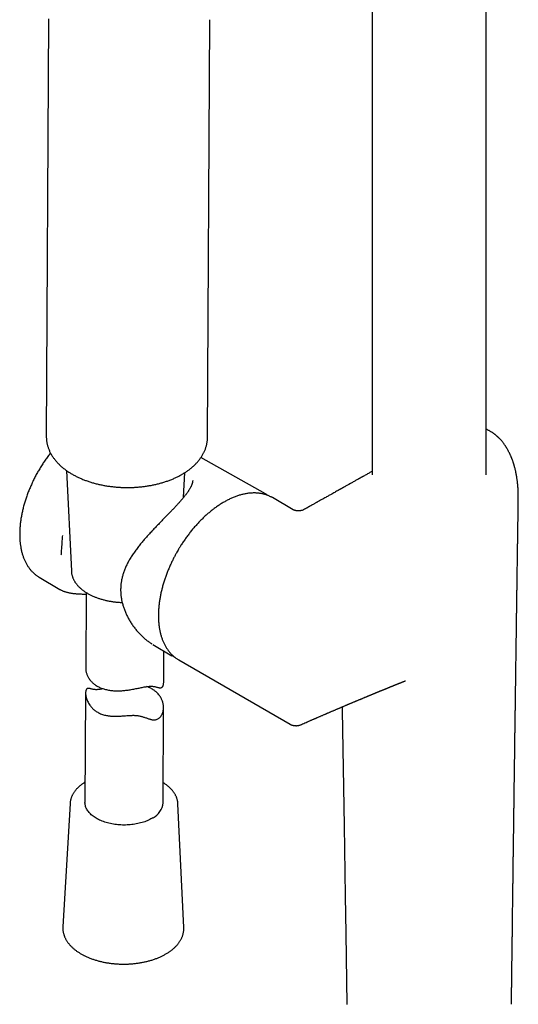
# Model space of a CAD drawing. Header units: millimetres. Extents: x 8 to 1017, y 12 to 1747.
# Tile 5 of 21: x 829 to 925, y 452 to 641. Entities that reach past the tile are written whole.
import ezdxf

# ---------------------------------------------------------------- set-up
doc = ezdxf.new("R2010")
doc.units = ezdxf.units.MM

msp = doc.modelspace()

# ---------------------------------------------------------------- linework, layer by layer
at = {"color": 7, "linetype": 'Continuous', "lineweight": 30}
for p, q in [((918.61, 553.45), (918.61, 690.45)), ((896.71, 683.16), (896.71, 553.43)), ((834.5, 641.05), (834.06, 560.85)), ((865.06, 560.68), (865.5, 640.88)), ((876.17, 549.8), (863.79, 556.77)), ((837.96, 554.26), (838.88, 534.94)), ((860.44, 549.08), (860.72, 553.88)), ((881.54, 546.74), (877.53, 549.06)), ((924.78, 548.66), (924.79, 549.15)), ((883.53, 546.74), (883.53, 546.74)), ((832.69, 533.78), (836.66, 531.44)), ((838.88, 534.94), (838.88, 534.93)), ((841.72, 530.84), (841.64, 516.38)), ((854.57, 520.84), (858.21, 518.68)), ((856.63, 513.62), (856.66, 519.6)), ((859.53, 517.88), (880.92, 505.53)), ((903.07, 513.87), (903.07, 513.87)), ((841.61, 511.54), (841.5, 490.52)), ((856.5, 490.44), (856.6, 508.73)), ((880.92, 505.53), (880.92, 505.53)), ((838.63, 490.33), (837.25, 466.62)), ((838.63, 490.33), (838.63, 490.32)), ((859.36, 490.21), (859.36, 490.22)), ((860.49, 466.49), (859.36, 490.21)), ((837.25, 466.62), (837.25, 466.63)), ((860.49, 466.49), (860.49, 466.49))]:
    msp.add_line(p, q, dxfattribs=at)
at = {"color": 7, "linetype": 'Continuous', "lineweight": 30, "flags": 128}
for points in [[(877.54, 549.05), (877.53, 549.06), (877.53, 549.06)], [(832.56, 533.87), (832.67, 533.79), (832.69, 533.78)], [(858.35, 518.61), (858.19, 518.7), (858.07, 518.77)], [(859.51, 517.89), (859.53, 517.88), (859.53, 517.88)], [(890.94, 508.86), (890.95, 508.14), (891.31, 486), (891.52, 472.56), (891.64, 465.32), (891.85, 451.71)], [(854.57, 487.57), (854.37, 487.45), (854.16, 487.33), (853.94, 487.22), (853.71, 487.11), (853.47, 487), (853.23, 486.9), (852.98, 486.81), (852.72, 486.72), (852.46, 486.64), (852.19, 486.57), (851.92, 486.5), (851.65, 486.44), (851.36, 486.38), (851.08, 486.33), (850.79, 486.29), (850.5, 486.25), (850.21, 486.22), (849.91, 486.2), (849.62, 486.18), (849.32, 486.17), (849.02, 486.17), (848.72, 486.17), (848.42, 486.18), (848.13, 486.2), (847.83, 486.23), (847.54, 486.26), (847.25, 486.29), (846.96, 486.34), (846.67, 486.39), (846.39, 486.45), (846.11, 486.51), (845.84, 486.58), (845.57, 486.66), (845.31, 486.74), (845.05, 486.83), (844.8, 486.92), (844.56, 487.02), (844.32, 487.13), (844.09, 487.24), (843.87, 487.35), (843.66, 487.47), (843.45, 487.6), (843.26, 487.73), (843.07, 487.86), (842.89, 488), (842.72, 488.14), (842.57, 488.29), (842.42, 488.44), (842.28, 488.59), (842.15, 488.75), (842.04, 488.9), (841.93, 489.06), (841.84, 489.23), (841.75, 489.39), (841.68, 489.56), (841.62, 489.73), (841.58, 489.9), (841.54, 490.07), (841.51, 490.24), (841.5, 490.41), (841.5, 490.52)]]:
    msp.add_lwpolyline(points, dxfattribs=at)
at = {"color": 7, "linetype": 'Continuous', "lineweight": 30}
for centre, radius, start, end in [((873.23, 544.58), 5.99, 58.9903, 62.2331), ((852.91, 490.77), 3.61, 297.4966, 354.6434)]:
    msp.add_arc(centre, radius, start, end, dxfattribs=at)
for points, knots in [([(919.41, 561.79), (919.33, 561.84), (919.18, 561.92), (918.97, 562.03), (918.79, 562.12), (918.67, 562.17), (918.61, 562.19)], [0, 0, 0, 0, 0.303423, 0.56746, 0.792879, 1, 1, 1, 1]), ([(924.79, 549.15), (924.79, 549.17), (924.79, 549.29), (924.79, 549.49), (924.78, 549.74), (924.77, 549.98), (924.77, 550.19), (924.76, 550.37), (924.75, 550.52), (924.74, 550.66), (924.74, 550.79), (924.73, 550.95), (924.71, 551.14), (924.7, 551.34), (924.68, 551.53), (924.66, 551.74), (924.63, 551.97), (924.61, 552.21), (924.58, 552.43), (924.55, 552.64), (924.52, 552.83), (924.5, 552.99), (924.48, 553.1), (924.47, 553.17), (924.46, 553.22), (924.45, 553.28), (924.44, 553.36), (924.42, 553.47), (924.38, 553.64), (924.34, 553.86), (924.29, 554.12), (924.23, 554.36), (924.18, 554.57), (924.14, 554.73), (924.11, 554.84), (924.09, 554.91), (924.08, 554.97), (924.06, 555.03), (924.04, 555.11), (924.01, 555.2), (923.98, 555.31), (923.94, 555.44), (923.9, 555.57), (923.86, 555.7), (923.81, 555.86), (923.75, 556.04), (923.68, 556.24), (923.62, 556.4), (923.57, 556.52), (923.53, 556.62), (923.5, 556.71), (923.46, 556.8), (923.41, 556.91), (923.36, 557.03), (923.28, 557.23), (923.16, 557.49), (923, 557.8), (922.85, 558.09), (922.69, 558.38), (922.5, 558.68), (922.32, 558.97), (922.14, 559.23), (921.97, 559.46), (921.79, 559.7), (921.62, 559.91), (921.48, 560.07), (921.36, 560.21), (921.24, 560.33), (921.14, 560.44), (921.05, 560.53), (920.97, 560.61), (920.89, 560.69), (920.78, 560.78), (920.66, 560.89), (920.55, 560.99), (920.45, 561.07), (920.37, 561.14), (920.28, 561.21), (920.18, 561.28), (920.07, 561.37), (919.94, 561.46), (919.79, 561.56), (919.61, 561.67), (919.48, 561.75), (919.41, 561.79)], [0, 0, 0, 0, 0.004775, 0.023336, 0.040064, 0.054981, 0.069566, 0.081933, 0.092101, 0.100202, 0.108784, 0.118898, 0.132592, 0.146232, 0.159272, 0.171719, 0.189459, 0.205867, 0.220949, 0.234417, 0.247979, 0.259182, 0.268045, 0.270891, 0.273654, 0.277787, 0.283494, 0.29077, 0.299578, 0.31888, 0.336947, 0.353798, 0.369372, 0.382758, 0.388167, 0.393047, 0.397398, 0.401256, 0.406128, 0.412827, 0.420811, 0.430395, 0.440266, 0.449539, 0.458219, 0.475463, 0.489784, 0.501497, 0.511226, 0.518051, 0.523733, 0.530444, 0.538588, 0.548167, 0.558596, 0.583543, 0.608961, 0.632016, 0.655571, 0.680862, 0.708332, 0.727079, 0.74691, 0.767923, 0.790288, 0.802546, 0.815171, 0.828102, 0.839479, 0.848382, 0.854796, 0.863423, 0.873582, 0.885345, 0.898825, 0.906261, 0.914166, 0.922542, 0.931679, 0.94102, 0.95249, 0.966116, 0.981935, 1, 1, 1, 1]), ([(834.06, 560.85), (834.06, 560.76), (834.07, 560.59), (834.08, 560.33), (834.11, 560.06), (834.14, 559.8), (834.19, 559.53), (834.25, 559.27), (834.32, 559), (834.4, 558.74), (834.49, 558.47), (834.6, 558.21), (834.71, 557.95), (834.84, 557.69), (834.98, 557.43), (835.13, 557.18), (835.29, 556.92), (835.47, 556.67), (835.65, 556.42), (835.85, 556.18), (836.06, 555.93), (836.27, 555.7), (836.51, 555.46), (836.75, 555.23), (837, 555), (837.26, 554.78), (837.53, 554.57), (837.81, 554.36), (838.09, 554.16), (838.37, 553.98), (838.65, 553.79), (838.94, 553.62), (839.23, 553.46), (839.52, 553.3), (839.82, 553.14), (840.13, 552.99), (840.44, 552.85), (840.76, 552.71), (841.09, 552.57), (841.41, 552.44), (841.75, 552.32), (842.08, 552.2), (842.43, 552.09), (842.77, 551.98), (843.12, 551.88), (843.47, 551.78), (843.83, 551.69), (844.19, 551.61), (844.55, 551.53), (844.91, 551.45), (845.28, 551.38), (845.65, 551.32), (846.02, 551.26), (846.39, 551.21), (846.76, 551.17), (847.14, 551.13), (847.51, 551.09), (847.87, 551.06), (848.23, 551.04), (848.55, 551.03), (848.82, 551.02), (849.02, 551.01), (849.16, 551.01), (849.32, 551), (849.43, 551), (849.51, 551)], [0, 0, 0, 0, 0.014724, 0.030531, 0.046386, 0.062294, 0.078267, 0.094318, 0.110458, 0.126697, 0.143047, 0.159515, 0.176111, 0.192839, 0.209705, 0.226711, 0.24386, 0.261149, 0.278575, 0.296135, 0.313822, 0.331627, 0.349542, 0.367556, 0.385659, 0.403839, 0.422088, 0.440393, 0.456851, 0.475189, 0.491666, 0.508146, 0.524623, 0.541094, 0.557557, 0.57401, 0.59045, 0.606877, 0.623289, 0.639686, 0.656067, 0.672432, 0.688779, 0.705109, 0.721421, 0.737715, 0.75399, 0.770246, 0.786482, 0.802696, 0.818885, 0.835047, 0.851175, 0.867263, 0.883296, 0.899252, 0.915091, 0.930728, 0.945969, 0.960229, 0.971871, 0.980108, 0.985933, 0.990053, 1, 1, 1, 1]), ([(860.09, 553.5), (860.11, 553.51), (860.23, 553.58), (860.45, 553.71), (860.73, 553.88), (861, 554.06), (861.26, 554.24), (861.52, 554.43), (861.77, 554.63), (862.01, 554.83), (862.25, 555.03), (862.48, 555.24), (862.69, 555.45), (862.9, 555.66), (863.1, 555.88), (863.3, 556.11), (863.48, 556.33), (863.65, 556.56), (863.81, 556.8), (863.97, 557.03), (864.11, 557.27), (864.25, 557.51), (864.37, 557.76), (864.48, 558), (864.59, 558.25), (864.68, 558.5), (864.76, 558.75), (864.84, 559.01), (864.9, 559.26), (864.95, 559.52), (865, 559.77), (865.03, 560.03), (865.05, 560.29), (865.06, 560.5), (865.06, 560.63), (865.06, 560.68)], [0, 0, 0, 0, 0.0081944, 0.0407359, 0.0732998, 0.1058766, 0.1384573, 0.1710319, 0.2035896, 0.2361187, 0.2686066, 0.3010402, 0.333406, 0.3656903, 0.3978796, 0.4299606, 0.4619215, 0.4937511, 0.5254404, 0.5569822, 0.5883715, 0.619606, 0.650686, 0.6816144, 0.712397, 0.743042, 0.7735602, 0.8039647, 0.8342708, 0.8644955, 0.8946575, 0.9247769, 0.9548749, 0.9849738, 1, 1, 1, 1]), ([(834.87, 557.64), (834.86, 557.64), (834.77, 557.53), (834.6, 557.3), (834.34, 556.96), (834.09, 556.61), (833.85, 556.25), (833.6, 555.9), (833.37, 555.54), (833.13, 555.17), (832.91, 554.8), (832.68, 554.43), (832.47, 554.05), (832.25, 553.67), (832.05, 553.29), (831.85, 552.91), (831.65, 552.52), (831.46, 552.13), (831.28, 551.74), (831.11, 551.35), (830.94, 550.96), (830.77, 550.56), (830.61, 550.17), (830.46, 549.77), (830.32, 549.37), (830.18, 548.98), (830.05, 548.58), (829.93, 548.18), (829.81, 547.79), (829.7, 547.39), (829.6, 547), (829.51, 546.6), (829.42, 546.21), (829.34, 545.82), (829.27, 545.43), (829.2, 545.05), (829.14, 544.66), (829.09, 544.28), (829.05, 543.9), (829.01, 543.53), (828.99, 543.15), (828.97, 542.78), (828.95, 542.42), (828.95, 542.06), (828.95, 541.7), (828.96, 541.35), (828.98, 541), (829.01, 540.65), (829.04, 540.31), (829.09, 539.98), (829.14, 539.65), (829.19, 539.33), (829.26, 539.01), (829.33, 538.7), (829.41, 538.4), (829.5, 538.1), (829.6, 537.81), (829.7, 537.52), (829.81, 537.25), (829.93, 536.97), (830.05, 536.71), (830.19, 536.46), (830.32, 536.21), (830.47, 535.97), (830.62, 535.74), (830.78, 535.51), (830.95, 535.3), (831.12, 535.09), (831.3, 534.9), (831.49, 534.71), (831.68, 534.53), (831.88, 534.36), (832.08, 534.19), (832.29, 534.04), (832.45, 533.93), (832.53, 533.88), (832.55, 533.87)], [0, 0, 0, 0, 0.000281, 0.014161, 0.02804, 0.041917, 0.055794, 0.06967, 0.083545, 0.097419, 0.111294, 0.125168, 0.139042, 0.152915, 0.16679, 0.180664, 0.194539, 0.208414, 0.22229, 0.236167, 0.250045, 0.263924, 0.277804, 0.291686, 0.305569, 0.319454, 0.333341, 0.34723, 0.36112, 0.375013, 0.388908, 0.402806, 0.416706, 0.430609, 0.444514, 0.458422, 0.472332, 0.486246, 0.500162, 0.514081, 0.528002, 0.541926, 0.555852, 0.56978, 0.583709, 0.59764, 0.611572, 0.625504, 0.639436, 0.653366, 0.667294, 0.681218, 0.695138, 0.709052, 0.722959, 0.736857, 0.750745, 0.76462, 0.778481, 0.792327, 0.806154, 0.819962, 0.833748, 0.847512, 0.861252, 0.874967, 0.888657, 0.902321, 0.91596, 0.929575, 0.943168, 0.95674, 0.970294, 0.983833, 0.99736, 1, 1, 1, 1]), ([(862.21, 552.33), (862.21, 552.31), (862.2, 552.24), (862.18, 552.13), (862.16, 552), (862.13, 551.86), (862.08, 551.72), (862.04, 551.58), (861.98, 551.44), (861.92, 551.29), (861.84, 551.14), (861.77, 550.99), (861.68, 550.83), (861.58, 550.67), (861.48, 550.5), (861.37, 550.33), (861.25, 550.15), (861.13, 549.97), (860.99, 549.79), (860.86, 549.61), (860.71, 549.41), (860.55, 549.22), (860.39, 549.02), (860.22, 548.82), (860.04, 548.61), (859.86, 548.4), (859.67, 548.18), (859.48, 547.97), (859.27, 547.74), (859.06, 547.52), (858.85, 547.29), (858.63, 547.05), (858.4, 546.81), (858.17, 546.57), (857.94, 546.33), (857.7, 546.08), (857.45, 545.82), (857.2, 545.56), (856.94, 545.3), (856.68, 545.04), (856.42, 544.77), (856.15, 544.49), (855.88, 544.21), (855.6, 543.93), (855.32, 543.64), (855.04, 543.35), (854.76, 543.05), (854.47, 542.75), (854.19, 542.44), (853.9, 542.13), (853.61, 541.81), (853.32, 541.49), (853.03, 541.16), (852.75, 540.83), (852.46, 540.5), (852.18, 540.16), (851.91, 539.81), (851.64, 539.47), (851.37, 539.12), (851.12, 538.77), (850.87, 538.42), (850.63, 538.06), (850.4, 537.71), (850.19, 537.36), (849.98, 537.01), (849.79, 536.66), (849.61, 536.31), (849.44, 535.97), (849.29, 535.63), (849.15, 535.29), (849.02, 534.95), (848.9, 534.62), (848.79, 534.28), (848.7, 533.95), (848.62, 533.62), (848.55, 533.29), (848.49, 532.97), (848.44, 532.64), (848.4, 532.32), (848.37, 531.99), (848.36, 531.67), (848.35, 531.34), (848.36, 531.02), (848.37, 530.69), (848.4, 530.37), (848.44, 530.04), (848.49, 529.71), (848.55, 529.38), (848.61, 529.05), (848.7, 528.72), (848.79, 528.39), (848.89, 528.06), (849, 527.73), (849.13, 527.39), (849.26, 527.06), (849.41, 526.73), (849.56, 526.4), (849.73, 526.07), (849.91, 525.74), (850.1, 525.41), (850.3, 525.09), (850.51, 524.77), (850.72, 524.46), (850.95, 524.15), (851.18, 523.85), (851.42, 523.56), (851.66, 523.28), (851.91, 523.01), (852.16, 522.74), (852.42, 522.49), (852.68, 522.24), (852.95, 522.01), (853.21, 521.79), (853.48, 521.58), (853.75, 521.38), (854.02, 521.19), (854.21, 521.06), (854.32, 521), (854.33, 520.99)], [0, 0, 0, 0, 0.004869, 0.012997, 0.02085, 0.028376, 0.035722, 0.042933, 0.05004, 0.057069, 0.064043, 0.070892, 0.077712, 0.084595, 0.091526, 0.098486, 0.105459, 0.112425, 0.119175, 0.126184, 0.133208, 0.140258, 0.147343, 0.154475, 0.161662, 0.168911, 0.176208, 0.183524, 0.190937, 0.198435, 0.206009, 0.213644, 0.221328, 0.229075, 0.236921, 0.244899, 0.252994, 0.261191, 0.269473, 0.277821, 0.286234, 0.294831, 0.30353, 0.312344, 0.321287, 0.330371, 0.339619, 0.348943, 0.358422, 0.368039, 0.37777, 0.387592, 0.397478, 0.407531, 0.41765, 0.427835, 0.438082, 0.44839, 0.458745, 0.469079, 0.479379, 0.489617, 0.49977, 0.509818, 0.519744, 0.529535, 0.539182, 0.54868, 0.558027, 0.567248, 0.576249, 0.585185, 0.594042, 0.602799, 0.611436, 0.619934, 0.628266, 0.63662, 0.644949, 0.653263, 0.661571, 0.669882, 0.678205, 0.686562, 0.694874, 0.703302, 0.711831, 0.720444, 0.729126, 0.737856, 0.746587, 0.755517, 0.764539, 0.773665, 0.782905, 0.79227, 0.801775, 0.811421, 0.821133, 0.830942, 0.840838, 0.850805, 0.860829, 0.870892, 0.880977, 0.891063, 0.901126, 0.911148, 0.921133, 0.931033, 0.940894, 0.950716, 0.960482, 0.97018, 0.979798, 0.989326, 0.998756, 1, 1, 1, 1]), ([(849.51, 551), (849.6, 551), (849.74, 551), (849.97, 551), (850.2, 551.01), (850.47, 551.02), (850.77, 551.03), (851.09, 551.04), (851.41, 551.06), (851.75, 551.09), (852.09, 551.12), (852.44, 551.16), (852.79, 551.2), (853.15, 551.24), (853.5, 551.3), (853.86, 551.36), (854.21, 551.42), (854.57, 551.49), (854.92, 551.57), (855.28, 551.65), (855.63, 551.73), (855.98, 551.83), (856.32, 551.93), (856.67, 552.03), (857.01, 552.14), (857.34, 552.25), (857.67, 552.37), (858, 552.5), (858.33, 552.63), (858.65, 552.77), (858.96, 552.91), (859.27, 553.06), (859.57, 553.21), (859.85, 553.36), (860.01, 553.45), (860.09, 553.5)], [0, 0, 0, 0, 0.023177, 0.036719, 0.058684, 0.082344, 0.10822, 0.135543, 0.163977, 0.19326, 0.223209, 0.25369, 0.284604, 0.315878, 0.347454, 0.379286, 0.41134, 0.443588, 0.476006, 0.508575, 0.54128, 0.574108, 0.607049, 0.640092, 0.673229, 0.706455, 0.739762, 0.773145, 0.806598, 0.840116, 0.873695, 0.907329, 0.941013, 0.974741, 1, 1, 1, 1]), ([(896.71, 554.12), (896.7, 554.11), (896.62, 554.07), (896.48, 553.99), (896.14, 553.8), (895.67, 553.53), (895.21, 553.28), (894.92, 553.11), (894.79, 553.04), (894.66, 552.97), (894.56, 552.91), (894.47, 552.86), (894.41, 552.83), (894.35, 552.79), (894.27, 552.75), (894.16, 552.68), (894.02, 552.61), (893.85, 552.51), (893.62, 552.39), (893.36, 552.24), (893.07, 552.07), (892.51, 551.76), (891.99, 551.47), (891.52, 551.2), (891.36, 551.11), (891.21, 551.03), (891.08, 550.96), (890.97, 550.9), (890.87, 550.84), (890.78, 550.79), (890.71, 550.75), (890.63, 550.71), (890.54, 550.66), (890.44, 550.6), (890.26, 550.5), (890.01, 550.36), (889.67, 550.17), (889.31, 549.97), (888.97, 549.78), (888.66, 549.6), (888.38, 549.45), (888.08, 549.28), (887.76, 549.1), (887.4, 548.9), (886.99, 548.67), (886.54, 548.42), (886.16, 548.21), (885.86, 548.04), (885.66, 547.93), (885.46, 547.81), (885.25, 547.7), (885.07, 547.6), (884.9, 547.5), (884.75, 547.42), (884.62, 547.35), (884.54, 547.3), (884.48, 547.27), (884.44, 547.25), (884.4, 547.22), (884.33, 547.19), (884.24, 547.13), (884.11, 547.06), (883.96, 546.98), (883.78, 546.88), (883.63, 546.8), (883.55, 546.75), (883.53, 546.74)], [0, 0, 0, 0, 0.002767, 0.018041, 0.033209, 0.079574, 0.125837, 0.136227, 0.146616, 0.15615, 0.164135, 0.170572, 0.175462, 0.17896, 0.184998, 0.193354, 0.204027, 0.217011, 0.232303, 0.254563, 0.276789, 0.298885, 0.382057, 0.394955, 0.407335, 0.418365, 0.428031, 0.436337, 0.444808, 0.451158, 0.455784, 0.461156, 0.468046, 0.476214, 0.485071, 0.508443, 0.533993, 0.561715, 0.5916, 0.611489, 0.632578, 0.655195, 0.679331, 0.704981, 0.737405, 0.771938, 0.808565, 0.823524, 0.838802, 0.854398, 0.870177, 0.884541, 0.897031, 0.908802, 0.918235, 0.925332, 0.928423, 0.930705, 0.933581, 0.938554, 0.945789, 0.955202, 0.966792, 0.980552, 0.996478, 1, 1, 1, 1]), ([(877.54, 549.05), (877.53, 549.05), (877.46, 549.1), (877.3, 549.19), (877.06, 549.3), (876.82, 549.41), (876.57, 549.51), (876.32, 549.6), (876.06, 549.68), (875.8, 549.75), (875.53, 549.81), (875.26, 549.86), (874.98, 549.9), (874.69, 549.93), (874.4, 549.95), (874.11, 549.96), (873.82, 549.96), (873.51, 549.94), (873.21, 549.92), (872.9, 549.89), (872.59, 549.84), (872.28, 549.79), (871.96, 549.72), (871.64, 549.64), (871.32, 549.55), (870.99, 549.46), (870.67, 549.35), (870.34, 549.23), (870.01, 549.1), (869.68, 548.95), (869.35, 548.8), (869.02, 548.64), (868.68, 548.47), (868.36, 548.29), (868.04, 548.11), (867.73, 547.92), (867.41, 547.72), (867.11, 547.51), (866.8, 547.3), (866.51, 547.09), (866.21, 546.87), (865.92, 546.65), (865.63, 546.41), (865.34, 546.17), (865.06, 545.93), (864.77, 545.68), (864.49, 545.42), (864.21, 545.15), (863.93, 544.88), (863.66, 544.6), (863.38, 544.32), (863.11, 544.03), (862.85, 543.74), (862.58, 543.44), (862.32, 543.14), (862.07, 542.83), (861.81, 542.51), (861.56, 542.2), (861.32, 541.87), (861.08, 541.55), (860.84, 541.22), (860.61, 540.89), (860.38, 540.56), (860.17, 540.23), (859.96, 539.92), (859.78, 539.63), (859.63, 539.38), (859.47, 539.11), (859.36, 538.92), (859.29, 538.8)], [0, 0, 0, 0, 0.000914, 0.016031, 0.031188, 0.046391, 0.061646, 0.076956, 0.092327, 0.107762, 0.123264, 0.138835, 0.154477, 0.17019, 0.185975, 0.201829, 0.217751, 0.233738, 0.249787, 0.265895, 0.282056, 0.298267, 0.314524, 0.330822, 0.347157, 0.363524, 0.379921, 0.396343, 0.412787, 0.429252, 0.445733, 0.46223, 0.47874, 0.495263, 0.510102, 0.526601, 0.541435, 0.557953, 0.572779, 0.587603, 0.602422, 0.617237, 0.632047, 0.646852, 0.661652, 0.676446, 0.691235, 0.706018, 0.720796, 0.735566, 0.75033, 0.765085, 0.779832, 0.79457, 0.809296, 0.82401, 0.838707, 0.853384, 0.868036, 0.882653, 0.897221, 0.911716, 0.926095, 0.940265, 0.954002, 0.966571, 0.976358, 0.985546, 1, 1, 1, 1]), ([(876.72, 549.45), (876.7, 549.46), (876.62, 549.52), (876.49, 549.61), (876.37, 549.68), (876.33, 549.71)], [0, 0, 0, 0, 0.110605, 0.670915, 1, 1, 1, 1]), ([(923.47, 451.73), (923.47, 451.79), (923.47, 451.94), (923.47, 452.19), (923.48, 452.45), (923.48, 452.69), (923.48, 452.89), (923.49, 453.06), (923.49, 453.2), (923.49, 453.31), (923.49, 453.4), (923.49, 453.55), (923.49, 453.76), (923.5, 454.04), (923.5, 454.35), (923.51, 454.69), (923.51, 455.08), (923.52, 455.5), (923.52, 455.95), (923.53, 456.44), (923.53, 456.95), (923.54, 457.45), (923.55, 457.93), (923.55, 458.38), (923.56, 458.82), (923.56, 459.23), (923.57, 459.61), (923.57, 459.98), (923.58, 460.35), (923.58, 460.74), (923.59, 461.18), (923.59, 461.64), (923.6, 462.14), (923.61, 462.66), (923.62, 463.22), (923.62, 463.81), (923.63, 464.34), (923.64, 464.79), (923.64, 465.15), (923.64, 465.49), (923.65, 465.8), (923.65, 466.09), (923.66, 466.36), (923.66, 466.63), (923.66, 466.87), (923.66, 467.08), (923.67, 467.25), (923.67, 467.38), (923.67, 467.51), (923.67, 467.65), (923.67, 467.81), (923.68, 468), (923.68, 468.21), (923.68, 468.43), (923.69, 468.67), (923.69, 469.03), (923.7, 469.53), (923.7, 470.16), (923.71, 470.71), (923.72, 471.16), (923.72, 471.51), (923.73, 471.84), (923.73, 472.15), (923.73, 472.43), (923.74, 472.67), (923.74, 472.88), (923.74, 473.04), (923.74, 473.19), (923.75, 473.33), (923.75, 473.46), (923.75, 473.6), (923.75, 473.77), (923.75, 473.97), (923.76, 474.21), (923.76, 474.47), (923.76, 474.75), (923.77, 475.05), (923.77, 475.51), (923.78, 476.12), (923.79, 476.79), (923.8, 477.33), (923.8, 477.75), (923.81, 478.16), (923.81, 478.54), (923.82, 478.88), (923.82, 479.14), (923.82, 479.34), (923.83, 479.47), (923.83, 479.59), (923.83, 479.7), (923.83, 479.82), (923.83, 479.96), (923.83, 480.13), (923.84, 480.33), (923.84, 480.57), (923.84, 480.87), (923.85, 481.23), (923.85, 481.64), (923.86, 482.05), (923.87, 482.44), (923.87, 482.84), (923.88, 483.25), (923.88, 483.66), (923.89, 484.06), (923.89, 484.44), (923.9, 484.79), (923.9, 485.1), (923.9, 485.38), (923.91, 485.6), (923.91, 485.77), (923.91, 485.89), (923.91, 486.01), (923.91, 486.16), (923.92, 486.33), (923.92, 486.53), (923.92, 486.74), (923.93, 487.03), (923.93, 487.39), (923.94, 487.79), (923.94, 488.19), (923.95, 488.58), (923.95, 488.96), (923.96, 489.33), (923.96, 489.7), (923.97, 490.05), (923.97, 490.39), (923.98, 490.7), (923.98, 490.95), (923.98, 491.15), (923.98, 491.31), (923.99, 491.45), (923.99, 491.58), (923.99, 491.71), (923.99, 491.83), (923.99, 491.96), (923.99, 492.11), (924, 492.28), (924, 492.49), (924, 492.71), (924.01, 492.96), (924.01, 493.22), (924.01, 493.64), (924.02, 494.2), (924.03, 494.88), (924.04, 495.54), (924.05, 496.09), (924.05, 496.52), (924.06, 496.83), (924.06, 497.11), (924.06, 497.35), (924.07, 497.55), (924.07, 497.72), (924.07, 497.87), (924.07, 498.02), (924.08, 498.2), (924.08, 498.4), (924.08, 498.64), (924.09, 498.9), (924.09, 499.19), (924.09, 499.49), (924.1, 500.28), (924.12, 501.08), (924.13, 501.89), (924.13, 502.23), (924.13, 502.55), (924.14, 502.85), (924.14, 503.13), (924.15, 503.38), (924.15, 503.6), (924.15, 503.79), (924.15, 503.95), (924.16, 504.09), (924.16, 504.23), (924.16, 504.4), (924.16, 504.6), (924.17, 504.83), (924.17, 505.09), (924.17, 505.36), (924.18, 505.65), (924.18, 505.94), (924.19, 506.24), (924.19, 506.57), (924.19, 506.93), (924.2, 507.32), (924.21, 507.71), (924.21, 508.11), (924.22, 508.49), (924.22, 508.84), (924.23, 509.14), (924.23, 509.41), (924.23, 509.64), (924.23, 509.83), (924.24, 509.99), (924.24, 510.13), (924.24, 510.27), (924.24, 510.42), (924.25, 510.6), (924.25, 510.8), (924.25, 511.03), (924.25, 511.27), (924.26, 511.53), (924.26, 511.92), (924.27, 512.42), (924.28, 513.04), (924.29, 513.53), (924.29, 513.9), (924.29, 514.14), (924.3, 514.35), (924.3, 514.54), (924.3, 514.71), (924.3, 514.86), (924.31, 515.03), (924.31, 515.22), (924.31, 515.43), (924.32, 515.67), (924.32, 515.93), (924.32, 516.22), (924.33, 516.59), (924.33, 517.03), (924.34, 517.54), (924.35, 518.03), (924.35, 518.46), (924.36, 518.83), (924.36, 519.13), (924.37, 519.43), (924.37, 519.72), (924.38, 519.99), (924.38, 520.23), (924.38, 520.45), (924.38, 520.64), (924.39, 520.8), (924.39, 520.96), (924.39, 521.13), (924.39, 521.35), (924.4, 521.6), (924.4, 521.89), (924.41, 522.22), (924.41, 522.61), (924.42, 523.06), (924.43, 523.56), (924.44, 524.4), (924.45, 525.18), (924.46, 525.87), (924.46, 526.15), (924.47, 526.39), (924.47, 526.61), (924.47, 526.79), (924.47, 526.94), (924.48, 527.09), (924.48, 527.23), (924.48, 527.39), (924.48, 527.6), (924.49, 527.84), (924.49, 528.11), (924.49, 528.42), (924.5, 528.76), (924.5, 529.11), (924.51, 529.47), (924.51, 529.85), (924.52, 530.23), (924.53, 530.63), (924.53, 531.03), (924.54, 531.44), (924.54, 531.8), (924.55, 532.09), (924.55, 532.32), (924.55, 532.52), (924.55, 532.69), (924.56, 532.84), (924.56, 533.01), (924.56, 533.23), (924.57, 533.51), (924.57, 533.83), (924.58, 534.19), (924.58, 534.58), (924.59, 535), (924.59, 535.46), (924.6, 535.94), (924.61, 536.46), (924.62, 536.91), (924.62, 537.27), (924.62, 537.54), (924.63, 537.82), (924.63, 538.08), (924.64, 538.32), (924.64, 538.55), (924.64, 538.76), (924.64, 538.94), (924.65, 539.08), (924.65, 539.22), (924.65, 539.36), (924.65, 539.56), (924.66, 539.81), (924.66, 540.14), (924.67, 540.48), (924.67, 540.84), (924.68, 541.22), (924.68, 541.63), (924.69, 542.08), (924.7, 542.56), (924.7, 542.99), (924.71, 543.37), (924.71, 543.68), (924.72, 543.99), (924.72, 544.28), (924.73, 544.53), (924.73, 544.74), (924.73, 544.91), (924.73, 545.04), (924.73, 545.15), (924.74, 545.26), (924.74, 545.39), (924.74, 545.54), (924.74, 545.73), (924.75, 545.95), (924.75, 546.21), (924.75, 546.49), (924.76, 546.81), (924.76, 547.15), (924.77, 547.52), (924.77, 547.91), (924.78, 548.29), (924.78, 548.55), (924.79, 548.66)], [0, 0, 0, 0, 0.0016944, 0.0047977, 0.0075722, 0.0100179, 0.0121349, 0.0138297, 0.0152323, 0.0163426, 0.0172461, 0.0181518, 0.0209159, 0.0237828, 0.0268307, 0.0304444, 0.0344205, 0.0387591, 0.0434603, 0.0485238, 0.0538631, 0.0590392, 0.0639914, 0.0687196, 0.0732239, 0.0774298, 0.0814196, 0.0851935, 0.0887545, 0.0928983, 0.0973646, 0.1021536, 0.1072651, 0.1126993, 0.1184561, 0.1245354, 0.1309372, 0.1348286, 0.1385603, 0.1420386, 0.1452633, 0.1482345, 0.1509523, 0.1538299, 0.1563554, 0.1585288, 0.1603502, 0.1614684, 0.1627106, 0.164183, 0.1658856, 0.1678183, 0.1699406, 0.1722847, 0.1747607, 0.1772914, 0.1835369, 0.1900923, 0.1969576, 0.2005064, 0.2041285, 0.2076023, 0.2108004, 0.213723, 0.21637, 0.2182565, 0.2199729, 0.2215192, 0.2228954, 0.2241314, 0.2255333, 0.2273438, 0.2294477, 0.2318449, 0.2345355, 0.2375187, 0.2406061, 0.2436518, 0.2518128, 0.2596587, 0.2641793, 0.2685883, 0.2728447, 0.2767501, 0.2802783, 0.2834293, 0.2848854, 0.2862442, 0.2875057, 0.2886699, 0.2897909, 0.2911006, 0.2929206, 0.2950395, 0.2974574, 0.3001742, 0.3044446, 0.3086853, 0.3128442, 0.3169212, 0.3209163, 0.3252785, 0.3295387, 0.3336969, 0.3376344, 0.3412285, 0.344479, 0.347386, 0.3499496, 0.3512351, 0.3524139, 0.353685, 0.3551992, 0.3569562, 0.3589562, 0.3611992, 0.3636851, 0.3679315, 0.3721209, 0.3762123, 0.3802058, 0.3841798, 0.3880519, 0.391822, 0.3954901, 0.3989811, 0.4021951, 0.4051316, 0.4068224, 0.4084053, 0.4098802, 0.4112472, 0.4125063, 0.4136747, 0.4149887, 0.4165237, 0.418369, 0.4204568, 0.4227872, 0.4253602, 0.4281467, 0.4309395, 0.438252, 0.4453194, 0.4521416, 0.4587187, 0.462194, 0.4653911, 0.4683099, 0.4709505, 0.47283, 0.4745378, 0.4760738, 0.4775525, 0.4793484, 0.4814566, 0.483877, 0.4866096, 0.4896538, 0.4928297, 0.495996, 0.5140472, 0.5175556, 0.5210518, 0.5244206, 0.5275316, 0.5303846, 0.5329796, 0.5353166, 0.5373956, 0.5388482, 0.5401632, 0.5416068, 0.5432581, 0.5453866, 0.5477832, 0.5504479, 0.5533526, 0.5563278, 0.5593454, 0.5624053, 0.5655075, 0.5694674, 0.5734943, 0.577588, 0.5817485, 0.5858949, 0.5893057, 0.5924213, 0.5952417, 0.5977669, 0.599544, 0.6011388, 0.6025513, 0.6038867, 0.6054728, 0.6073025, 0.6093758, 0.6116928, 0.6142535, 0.6170249, 0.6198104, 0.6262372, 0.6325626, 0.6387822, 0.6415145, 0.6439823, 0.6461854, 0.648124, 0.6497981, 0.651305, 0.6530095, 0.6549613, 0.6571605, 0.659607, 0.662301, 0.6652423, 0.668431, 0.6737877, 0.6790392, 0.6841338, 0.6890717, 0.6922766, 0.6954117, 0.6984771, 0.7014729, 0.7043206, 0.7068982, 0.7090798, 0.7110201, 0.712719, 0.7142059, 0.7158059, 0.7181364, 0.7207964, 0.7237858, 0.7271047, 0.7307529, 0.7358958, 0.7410779, 0.7462735, 0.7619413, 0.765017, 0.767865, 0.7704178, 0.7726753, 0.774498, 0.7760689, 0.7774185, 0.7788378, 0.780399, 0.7826581, 0.7851605, 0.7879062, 0.791118, 0.7946091, 0.7982812, 0.8020492, 0.805913, 0.8098727, 0.8139282, 0.8180795, 0.8223268, 0.8266257, 0.8292047, 0.8315199, 0.8335714, 0.8353591, 0.836883, 0.8381522, 0.8406963, 0.8436155, 0.8469099, 0.8505795, 0.8546242, 0.8590098, 0.863669, 0.8687353, 0.874088, 0.8797274, 0.8824853, 0.8853069, 0.8881861, 0.8909068, 0.8933609, 0.8958677, 0.8980177, 0.8998109, 0.9012497, 0.902601, 0.9040442, 0.9055794, 0.9086329, 0.9119956, 0.9156674, 0.9192197, 0.9231142, 0.9273662, 0.9319756, 0.9369426, 0.9422671, 0.945405, 0.948655, 0.951937, 0.9549131, 0.9575455, 0.9598343, 0.9613916, 0.9627368, 0.9638698, 0.964869, 0.9661441, 0.9677543, 0.9696998, 0.9719804, 0.9745963, 0.9775473, 0.9808335, 0.984455, 0.9881765, 0.992196, 0.9965136, 1, 1, 1, 1]), ([(883.53, 546.74), (883.47, 546.71), (883.35, 546.65), (883.17, 546.59), (883.01, 546.56), (882.87, 546.53), (882.72, 546.52), (882.54, 546.51), (882.35, 546.51), (882.19, 546.53), (882.06, 546.55), (881.98, 546.57), (881.89, 546.6), (881.78, 546.63), (881.66, 546.68), (881.58, 546.72), (881.54, 546.74)], [0, 0, 0, 0, 0.097155, 0.194621, 0.259128, 0.322868, 0.390572, 0.471503, 0.56537, 0.660419, 0.704391, 0.746058, 0.787522, 0.843334, 0.916388, 1, 1, 1, 1]), ([(837.16, 541.76), (837.14, 541.61), (837.12, 541.27), (837.08, 540.76), (837.04, 540.22), (837, 539.7), (836.97, 539.19), (836.93, 538.69), (836.9, 538.31), (836.89, 538.1), (836.89, 538.05)], [0, 0, 0, 0, 0.113805, 0.251801, 0.389796, 0.52895, 0.668104, 0.809459, 0.951117, 1, 1, 1, 1]), ([(859.29, 538.8), (859.21, 538.67), (859.11, 538.49), (858.95, 538.21), (858.83, 537.98), (858.68, 537.69), (858.52, 537.4), (858.37, 537.08), (858.21, 536.76), (858.05, 536.42), (857.89, 536.08), (857.74, 535.73), (857.59, 535.38), (857.44, 535.02), (857.3, 534.66), (857.16, 534.3), (857.02, 533.93), (856.9, 533.56), (856.77, 533.19), (856.65, 532.81), (856.54, 532.44), (856.43, 532.07), (856.33, 531.69), (856.24, 531.32), (856.15, 530.94), (856.07, 530.57), (855.99, 530.2), (855.92, 529.83), (855.86, 529.46), (855.81, 529.09), (855.76, 528.72), (855.72, 528.36), (855.68, 527.99), (855.65, 527.63), (855.63, 527.28), (855.62, 526.92), (855.61, 526.57), (855.61, 526.22), (855.62, 525.88), (855.63, 525.54), (855.65, 525.2), (855.68, 524.87), (855.72, 524.54), (855.76, 524.22), (855.81, 523.9), (855.87, 523.59), (855.93, 523.28), (856, 522.98), (856.08, 522.68), (856.17, 522.39), (856.26, 522.1), (856.36, 521.82), (856.47, 521.55), (856.58, 521.28), (856.7, 521.02), (856.83, 520.77), (856.96, 520.52), (857.1, 520.28), (857.25, 520.05), (857.41, 519.83), (857.57, 519.61), (857.74, 519.4), (857.91, 519.2), (858.09, 519), (858.28, 518.82), (858.47, 518.64), (858.67, 518.47), (858.88, 518.31), (859.09, 518.15), (859.3, 518.01), (859.45, 517.93), (859.51, 517.89)], [0, 0, 0, 0, 0.01638, 0.022906, 0.033756, 0.04501, 0.057075, 0.069666, 0.082666, 0.095983, 0.109552, 0.123324, 0.137263, 0.151341, 0.165534, 0.179827, 0.194205, 0.208656, 0.223171, 0.237743, 0.252364, 0.267029, 0.281734, 0.296474, 0.311246, 0.326047, 0.340874, 0.355725, 0.370598, 0.385492, 0.400403, 0.415332, 0.430276, 0.445236, 0.460209, 0.475194, 0.490191, 0.505199, 0.520217, 0.535244, 0.55028, 0.565323, 0.580372, 0.595427, 0.610486, 0.625549, 0.640615, 0.655682, 0.67075, 0.685817, 0.700883, 0.715945, 0.731004, 0.746057, 0.761105, 0.776146, 0.79118, 0.806206, 0.821225, 0.836237, 0.851243, 0.866244, 0.881242, 0.896239, 0.91124, 0.926246, 0.941263, 0.956294, 0.971346, 0.986422, 1, 1, 1, 1]), ([(838.88, 534.93), (838.88, 534.89), (838.89, 534.78), (838.91, 534.6), (838.94, 534.4), (838.98, 534.2), (839.04, 534.01), (839.1, 533.81), (839.18, 533.61), (839.26, 533.42), (839.36, 533.23), (839.46, 533.04), (839.58, 532.85), (839.71, 532.66), (839.84, 532.48), (839.99, 532.3), (840.15, 532.12), (840.31, 531.95), (840.49, 531.78), (840.68, 531.61), (840.87, 531.44), (841.07, 531.28), (841.28, 531.13), (841.5, 530.98), (841.73, 530.83), (841.9, 530.73), (842.04, 530.65), (842.18, 530.57), (842.39, 530.45), (842.64, 530.32), (842.91, 530.2), (843.17, 530.08), (843.45, 529.97), (843.73, 529.86), (844.01, 529.76), (844.3, 529.66), (844.6, 529.57), (844.9, 529.48), (845.21, 529.4), (845.52, 529.33), (845.83, 529.26), (846.14, 529.2), (846.46, 529.14), (846.79, 529.09), (847.11, 529.04), (847.44, 529.01), (847.77, 528.97), (848.1, 528.95), (848.39, 528.93), (848.57, 528.92), (848.65, 528.92)], [0, 0, 0, 0, 0.0131676, 0.0341107, 0.0550748, 0.0760748, 0.0971237, 0.118233, 0.1394118, 0.1606666, 0.1820016, 0.2034183, 0.2249158, 0.2464911, 0.2681393, 0.2898544, 0.3116292, 0.3334562, 0.3553275, 0.3772356, 0.3991732, 0.4211338, 0.4431113, 0.4651005, 0.4870969, 0.5079529, 0.5132861, 0.5249245, 0.5469238, 0.5689169, 0.5909041, 0.6128843, 0.6348567, 0.6568209, 0.6787765, 0.7007235, 0.7226619, 0.7445921, 0.7665143, 0.7884288, 0.8103363, 0.8322371, 0.8541319, 0.8760212, 0.8979056, 0.9197858, 0.9416623, 0.9635359, 0.9854072, 1, 1, 1, 1]), ([(836.66, 531.44), (836.68, 531.42), (836.76, 531.37), (836.91, 531.3), (837.1, 531.21), (837.3, 531.12), (837.51, 531.04), (837.73, 530.97), (837.96, 530.91), (838.19, 530.85), (838.43, 530.79), (838.67, 530.75), (838.92, 530.71), (839.17, 530.67), (839.43, 530.64), (839.7, 530.62), (839.97, 530.59), (840.24, 530.58), (840.51, 530.56), (840.79, 530.55), (841.07, 530.54), (841.36, 530.54), (841.58, 530.53), (841.7, 530.53), (841.72, 530.53)], [0, 0, 0, 0, 0.020199, 0.069391, 0.119206, 0.169686, 0.220807, 0.270978, 0.322346, 0.373505, 0.424199, 0.474239, 0.523503, 0.571511, 0.620556, 0.669, 0.716754, 0.763754, 0.809944, 0.855267, 0.900422, 0.945582, 0.990433, 1, 1, 1, 1]), ([(858.36, 518.6), (858.37, 518.59), (858.46, 518.54), (858.6, 518.47), (858.73, 518.41), (858.78, 518.39)], [0, 0, 0, 0, 0.102795, 0.651072, 1, 1, 1, 1]), ([(841.64, 516.38), (841.64, 516.34), (841.64, 516.23), (841.66, 516.02), (841.69, 515.73), (841.75, 515.45), (841.83, 515.19), (841.93, 514.94), (842.04, 514.69), (842.19, 514.42), (842.37, 514.15), (842.58, 513.88), (842.8, 513.64), (843.03, 513.43), (843.26, 513.24), (843.53, 513.05), (843.83, 512.86), (844.15, 512.69), (844.47, 512.54), (844.78, 512.42), (845.1, 512.31), (845.44, 512.21), (845.82, 512.13), (846.21, 512.06), (846.59, 512.01), (846.95, 511.97), (847.32, 511.95), (847.72, 511.94), (848.15, 511.95), (848.58, 511.97), (848.99, 512.01), (849.38, 512.05), (849.78, 512.1), (850.2, 512.17), (850.64, 512.24), (851.09, 512.33), (851.5, 512.41), (851.9, 512.49), (852.29, 512.57), (852.68, 512.65), (853.05, 512.72), (853.41, 512.77), (853.75, 512.81), (854.07, 512.83), (854.36, 512.83), (854.62, 512.81), (854.84, 512.77), (855.04, 512.73), (855.22, 512.68), (855.39, 512.63), (855.56, 512.59), (855.71, 512.55), (855.86, 512.53), (855.99, 512.52), (856.12, 512.54), (856.24, 512.58), (856.34, 512.66), (856.44, 512.77), (856.51, 512.92), (856.57, 513.1), (856.61, 513.31), (856.63, 513.49), (856.63, 513.59), (856.63, 513.62)], [0, 0, 0, 0, 0.00584, 0.020661, 0.038594, 0.056587, 0.07171, 0.086869, 0.103007, 0.11919, 0.138818, 0.158529, 0.175137, 0.191797, 0.20742, 0.223086, 0.242085, 0.261164, 0.277235, 0.293355, 0.308623, 0.323931, 0.342481, 0.361102, 0.376773, 0.392485, 0.408078, 0.42371, 0.442646, 0.461652, 0.477642, 0.493675, 0.50981, 0.525991, 0.545632, 0.565366, 0.582018, 0.598739, 0.616363, 0.634148, 0.652053, 0.670151, 0.687797, 0.705664, 0.723682, 0.741924, 0.757446, 0.773012, 0.788677, 0.804362, 0.82017, 0.835997, 0.851913, 0.867867, 0.883475, 0.899222, 0.915089, 0.931176, 0.946804, 0.962644, 0.978611, 0.99475, 1, 1, 1, 1]), ([(844.09, 507.74), (844.17, 507.7), (844.35, 507.61), (844.67, 507.48), (845.04, 507.35), (845.43, 507.25), (845.8, 507.18), (846.12, 507.14), (846.44, 507.1), (846.81, 507.08), (847.24, 507.07), (847.68, 507.07), (848.07, 507.09), (848.47, 507.11), (848.87, 507.13), (849.31, 507.17), (849.76, 507.2), (850.17, 507.22), (850.54, 507.24), (850.87, 507.24), (851.19, 507.23), (851.51, 507.2), (851.8, 507.16), (852.08, 507.11), (852.35, 507.04), (852.63, 506.96), (852.9, 506.87), (853.17, 506.78), (853.44, 506.68), (853.69, 506.59), (853.94, 506.51), (854.19, 506.43), (854.43, 506.38), (854.67, 506.35), (854.92, 506.36), (855.16, 506.4), (855.4, 506.49), (855.62, 506.61), (855.82, 506.76), (856, 506.94), (856.16, 507.15), (856.28, 507.36), (856.38, 507.58), (856.47, 507.81), (856.54, 508.08), (856.58, 508.36), (856.6, 508.62), (856.6, 508.85), (856.59, 509.08), (856.55, 509.34), (856.49, 509.64), (856.4, 509.94), (856.3, 510.2), (856.19, 510.43), (856.07, 510.66), (855.9, 510.92), (855.69, 511.2), (855.44, 511.48), (855.2, 511.71), (854.98, 511.9), (854.74, 512.07), (854.46, 512.26), (854.13, 512.45), (853.77, 512.62), (853.52, 512.72), (853.39, 512.77)], [0, 0, 0, 0, 0.011672, 0.02939, 0.047109, 0.065147, 0.083186, 0.095353, 0.107024, 0.124695, 0.142366, 0.160285, 0.178204, 0.190266, 0.207751, 0.225234, 0.243007, 0.260775, 0.27399, 0.287203, 0.300696, 0.314187, 0.3274, 0.340617, 0.354045, 0.367476, 0.383076, 0.398752, 0.414429, 0.430254, 0.446079, 0.462071, 0.478061, 0.494166, 0.511054, 0.527941, 0.54525, 0.562559, 0.579423, 0.596289, 0.61348, 0.630673, 0.64182, 0.658725, 0.67563, 0.692803, 0.709976, 0.721541, 0.732894, 0.750075, 0.767256, 0.784669, 0.802081, 0.813796, 0.826177, 0.844955, 0.863734, 0.882837, 0.901939, 0.914826, 0.926812, 0.94499, 0.963168, 0.981655, 1, 1, 1, 1]), ([(882.93, 505.41), (883.06, 505.47), (883.34, 505.59), (883.77, 505.77), (884.13, 505.93), (884.42, 506.06), (884.63, 506.15), (884.83, 506.24), (885.03, 506.32), (885.22, 506.41), (885.39, 506.48), (885.52, 506.54), (885.62, 506.58), (885.71, 506.62), (885.8, 506.66), (885.89, 506.7), (885.99, 506.74), (886.09, 506.78), (886.24, 506.85), (886.44, 506.93), (886.68, 507.04), (886.91, 507.14), (887.13, 507.23), (887.34, 507.32), (887.54, 507.41), (887.71, 507.48), (887.85, 507.54), (887.96, 507.59), (888.07, 507.64), (888.2, 507.69), (888.34, 507.75), (888.5, 507.82), (888.67, 507.89), (888.85, 507.97), (889.03, 508.05), (889.21, 508.12), (889.41, 508.21), (889.62, 508.3), (889.84, 508.4), (890.05, 508.48), (890.24, 508.56), (890.41, 508.64), (890.57, 508.71), (890.74, 508.78), (890.91, 508.85), (891.08, 508.92), (891.26, 509), (891.45, 509.08), (891.65, 509.16), (891.82, 509.24), (891.98, 509.3), (892.11, 509.36), (892.23, 509.41), (892.36, 509.47), (892.5, 509.52), (892.64, 509.58), (892.77, 509.64), (892.94, 509.71), (893.15, 509.8), (893.34, 509.88), (893.47, 509.93), (893.57, 509.97), (893.68, 510.02), (893.82, 510.08), (893.98, 510.15), (894.16, 510.22), (894.3, 510.28), (894.43, 510.33), (894.54, 510.38), (894.62, 510.41), (894.7, 510.44), (894.77, 510.48), (894.88, 510.52), (895, 510.57), (895.13, 510.63), (895.25, 510.68), (895.38, 510.73), (895.52, 510.79), (895.65, 510.84), (895.77, 510.89), (895.87, 510.94), (895.96, 510.97), (896.04, 511), (896.14, 511.04), (896.25, 511.09), (896.37, 511.14), (896.51, 511.2), (896.66, 511.26), (896.81, 511.32), (896.96, 511.38), (897.08, 511.43), (897.18, 511.48), (897.29, 511.52), (897.4, 511.57), (897.54, 511.62), (897.67, 511.68), (897.8, 511.73), (897.93, 511.78), (898.05, 511.84), (898.19, 511.89), (898.34, 511.95), (898.48, 512.01), (898.6, 512.06), (898.69, 512.1), (898.77, 512.13), (898.85, 512.16), (898.93, 512.19), (899.02, 512.23), (899.12, 512.27), (899.24, 512.32), (899.36, 512.37), (899.49, 512.42), (899.61, 512.47), (899.72, 512.52), (899.82, 512.56), (899.91, 512.6), (900, 512.63), (900.1, 512.67), (900.19, 512.71), (900.3, 512.75), (900.4, 512.79), (900.49, 512.83), (900.58, 512.87), (900.66, 512.9), (900.75, 512.93), (900.84, 512.97), (900.93, 513.01), (901.03, 513.05), (901.14, 513.09), (901.25, 513.14), (901.37, 513.18), (901.48, 513.23), (901.58, 513.27), (901.66, 513.3), (901.74, 513.33), (901.81, 513.36), (901.87, 513.39), (901.96, 513.42), (902.06, 513.46), (902.18, 513.51), (902.32, 513.57), (902.45, 513.62), (902.57, 513.67), (902.69, 513.72), (902.82, 513.77), (902.94, 513.81), (903.02, 513.85), (903.06, 513.86), (903.08, 513.87)], [0, 0, 0, 0, 0.0190086, 0.0405781, 0.0611854, 0.071599, 0.0817526, 0.0916477, 0.1012855, 0.1106674, 0.119532, 0.1252179, 0.1300246, 0.134126, 0.138369, 0.1428674, 0.1476204, 0.1526273, 0.1578874, 0.1696232, 0.1813219, 0.1927143, 0.2033047, 0.2136194, 0.2234608, 0.2321795, 0.2382106, 0.2435238, 0.2486691, 0.2546832, 0.2617374, 0.269714, 0.2782063, 0.2868145, 0.2955376, 0.3043752, 0.3133265, 0.3248606, 0.3358321, 0.3458942, 0.3550525, 0.3633134, 0.3713279, 0.3796346, 0.3875754, 0.3960844, 0.4051594, 0.4145495, 0.4241826, 0.4337743, 0.440808, 0.4467889, 0.4526714, 0.4597834, 0.4662362, 0.4729979, 0.47963, 0.4861328, 0.498727, 0.5102503, 0.5144281, 0.5187877, 0.5241047, 0.5303944, 0.5401764, 0.5486836, 0.5559243, 0.5620446, 0.567406, 0.5720293, 0.5748015, 0.5785687, 0.583781, 0.5903206, 0.5968723, 0.6030601, 0.6088855, 0.6164357, 0.6232665, 0.6292157, 0.6342446, 0.6383573, 0.6419035, 0.6467138, 0.6526857, 0.6589139, 0.6651784, 0.6732036, 0.6812824, 0.688645, 0.6947401, 0.699574, 0.7042391, 0.7104113, 0.7173175, 0.724559, 0.7310498, 0.7367203, 0.743315, 0.7505161, 0.7579787, 0.7650899, 0.7716711, 0.7758687, 0.7797442, 0.7836196, 0.787522, 0.7918595, 0.7971521, 0.8033704, 0.8098666, 0.8161499, 0.8225587, 0.8278766, 0.8328835, 0.8377778, 0.8424649, 0.847063, 0.8518434, 0.8574224, 0.8627156, 0.8674703, 0.871884, 0.8761168, 0.8802881, 0.8848819, 0.8896092, 0.8944913, 0.900018, 0.9065054, 0.9122226, 0.9179274, 0.9232566, 0.9277307, 0.931384, 0.9348025, 0.9381923, 0.9415655, 0.9474128, 0.954039, 0.9611208, 0.9681427, 0.9743153, 0.980349, 0.986793, 0.9939511, 0.9976581, 1, 1, 1, 1]), ([(845.01, 512.35), (844.96, 512.34), (844.78, 512.3), (844.51, 512.25), (844.19, 512.2), (843.88, 512.17), (843.61, 512.16), (843.36, 512.18), (843.15, 512.21), (842.97, 512.24), (842.8, 512.29), (842.64, 512.33), (842.49, 512.37), (842.35, 512.4), (842.22, 512.42), (842.1, 512.42), (841.99, 512.4), (841.89, 512.35), (841.8, 512.27), (841.73, 512.16), (841.67, 512.01), (841.63, 511.82), (841.61, 511.61), (841.61, 511.39), (841.64, 511.16), (841.67, 510.93), (841.74, 510.64), (841.84, 510.31), (841.99, 509.93), (842.19, 509.55), (842.41, 509.21), (842.63, 508.91), (842.84, 508.68), (843.05, 508.47), (843.27, 508.28), (843.53, 508.08), (843.8, 507.9), (844, 507.79), (844.09, 507.74)], [0, 0, 0, 0, 0.012023, 0.042171, 0.071799, 0.101428, 0.131801, 0.162183, 0.188113, 0.214189, 0.240269, 0.266603, 0.292936, 0.319511, 0.346082, 0.37278, 0.398952, 0.425116, 0.451881, 0.47864, 0.504891, 0.531149, 0.558043, 0.584944, 0.609573, 0.634227, 0.658865, 0.696553, 0.734244, 0.773162, 0.812079, 0.84172, 0.87136, 0.891305, 0.918337, 0.945369, 0.972685, 1, 1, 1, 1]), ([(880.92, 505.53), (880.96, 505.51), (881.03, 505.47), (881.14, 505.42), (881.24, 505.39), (881.36, 505.35), (881.52, 505.3), (881.72, 505.27), (881.89, 505.26), (882.01, 505.25), (882.1, 505.25), (882.17, 505.25), (882.24, 505.26), (882.33, 505.26), (882.45, 505.28), (882.59, 505.3), (882.76, 505.34), (882.87, 505.39), (882.93, 505.41)], [0, 0, 0, 0, 0.058403, 0.113809, 0.159493, 0.195253, 0.29023, 0.381924, 0.461291, 0.525082, 0.558798, 0.585466, 0.615411, 0.661495, 0.723568, 0.801192, 0.893648, 1, 1, 1, 1]), ([(841.52, 494.39), (841.51, 494.39), (841.42, 494.34), (841.26, 494.23), (841.04, 494.08), (840.83, 493.93), (840.63, 493.77), (840.43, 493.61), (840.25, 493.44), (840.07, 493.27), (839.9, 493.09), (839.74, 492.92), (839.6, 492.73), (839.46, 492.55), (839.33, 492.36), (839.21, 492.17), (839.11, 491.98), (839.01, 491.79), (838.92, 491.59), (838.85, 491.4), (838.79, 491.2), (838.73, 491), (838.69, 490.8), (838.66, 490.6), (838.64, 490.44), (838.63, 490.35), (838.63, 490.32)], [0, 0, 0, 0, 0.005205, 0.050399, 0.095596, 0.140788, 0.185966, 0.231121, 0.276241, 0.321314, 0.366325, 0.411259, 0.456099, 0.500829, 0.545431, 0.589892, 0.634197, 0.678337, 0.722304, 0.766099, 0.809723, 0.853187, 0.896504, 0.939695, 0.982784, 1, 1, 1, 1]), ([(859.36, 490.22), (859.36, 490.23), (859.36, 490.32), (859.34, 490.47), (859.32, 490.67), (859.28, 490.87), (859.23, 491.06), (859.17, 491.26), (859.1, 491.46), (859.02, 491.65), (858.92, 491.84), (858.82, 492.04), (858.71, 492.23), (858.59, 492.41), (858.45, 492.6), (858.31, 492.78), (858.16, 492.96), (857.99, 493.13), (857.82, 493.31), (857.64, 493.48), (857.45, 493.64), (857.25, 493.8), (857.04, 493.96), (856.83, 494.11), (856.65, 494.23), (856.55, 494.29), (856.52, 494.31)], [0, 0, 0, 0, 0.010945, 0.053993, 0.097072, 0.140212, 0.183443, 0.226789, 0.270271, 0.313904, 0.357699, 0.401662, 0.445792, 0.490086, 0.534533, 0.579123, 0.623842, 0.668675, 0.713605, 0.758617, 0.803695, 0.848826, 0.893997, 0.939195, 0.984412, 1, 1, 1, 1]), ([(837.25, 466.63), (837.25, 466.61), (837.24, 466.52), (837.24, 466.35), (837.24, 466.14), (837.26, 465.93), (837.29, 465.72), (837.33, 465.51), (837.38, 465.3), (837.44, 465.09), (837.51, 464.89), (837.59, 464.68), (837.68, 464.48), (837.78, 464.27), (837.89, 464.07), (838.02, 463.87), (838.15, 463.68), (838.29, 463.48), (838.44, 463.29), (838.61, 463.1), (838.78, 462.92), (838.96, 462.74), (839.15, 462.56), (839.35, 462.38), (839.56, 462.21), (839.78, 462.04), (840.01, 461.88), (840.24, 461.72), (840.48, 461.57), (840.73, 461.42), (840.97, 461.29), (841.12, 461.2), (841.19, 461.17)], [0, 0, 0, 0, 0.009915, 0.043485, 0.077039, 0.110593, 0.144167, 0.177779, 0.211449, 0.245193, 0.279025, 0.312956, 0.346993, 0.381141, 0.415401, 0.449771, 0.484248, 0.518825, 0.553493, 0.588243, 0.623066, 0.657952, 0.69289, 0.727871, 0.762887, 0.797929, 0.83299, 0.868064, 0.903146, 0.93823, 0.973313, 1, 1, 1, 1]), ([(841.19, 461.17), (841.24, 461.14), (841.37, 461.07), (841.6, 460.96), (841.88, 460.83), (842.17, 460.71), (842.46, 460.59), (842.76, 460.48), (843.07, 460.37), (843.37, 460.27), (843.69, 460.17), (844.01, 460.08), (844.33, 460), (844.66, 459.92), (844.99, 459.85), (845.32, 459.78), (845.66, 459.72), (846, 459.66), (846.34, 459.61), (846.69, 459.57), (847.03, 459.53), (847.38, 459.5), (847.73, 459.48), (848.08, 459.46), (848.44, 459.45), (848.79, 459.44), (849.14, 459.44), (849.49, 459.45), (849.84, 459.46), (850.19, 459.48), (850.54, 459.51), (850.89, 459.54), (851.24, 459.58), (851.58, 459.62), (851.92, 459.67), (852.26, 459.73), (852.6, 459.79), (852.93, 459.86), (853.26, 459.93), (853.58, 460.01), (853.9, 460.09), (854.22, 460.19), (854.53, 460.28), (854.84, 460.39), (855.14, 460.49), (855.43, 460.61), (855.72, 460.73), (856, 460.85), (856.28, 460.98), (856.55, 461.12), (856.81, 461.25), (857.07, 461.4), (857.32, 461.55), (857.56, 461.7), (857.79, 461.86), (858.01, 462.02), (858.23, 462.19), (858.44, 462.36), (858.64, 462.54), (858.83, 462.72), (859.01, 462.9), (859.18, 463.08), (859.34, 463.27), (859.49, 463.47), (859.63, 463.66), (859.76, 463.86), (859.88, 464.06), (859.99, 464.26), (860.09, 464.47), (860.18, 464.67), (860.25, 464.88), (860.32, 465.09), (860.38, 465.3), (860.42, 465.51), (860.46, 465.72), (860.48, 465.93), (860.49, 466.14), (860.5, 466.33), (860.49, 466.44), (860.49, 466.49)], [0, 0, 0, 0, 0.00699, 0.020217, 0.03344, 0.046659, 0.059874, 0.073085, 0.086291, 0.099494, 0.112691, 0.125885, 0.139074, 0.15226, 0.165442, 0.178621, 0.191796, 0.204969, 0.218139, 0.231307, 0.244473, 0.257637, 0.2708, 0.283962, 0.297123, 0.310283, 0.323444, 0.336605, 0.349766, 0.362928, 0.376091, 0.389256, 0.402422, 0.41559, 0.428761, 0.441934, 0.45511, 0.46829, 0.481473, 0.49466, 0.507851, 0.521046, 0.534246, 0.54745, 0.56066, 0.573874, 0.587093, 0.600317, 0.613546, 0.62678, 0.640018, 0.653259, 0.666503, 0.679749, 0.692996, 0.706241, 0.719484, 0.732721, 0.74595, 0.759168, 0.772372, 0.785558, 0.798723, 0.811862, 0.824972, 0.838049, 0.851089, 0.864089, 0.877047, 0.889962, 0.902833, 0.915662, 0.92845, 0.941201, 0.95392, 0.966612, 0.979284, 0.991944, 1, 1, 1, 1])]:
    msp.add_open_spline(points, degree=3, knots=knots, dxfattribs=at)

doc.saveas('drawing.dxf')
